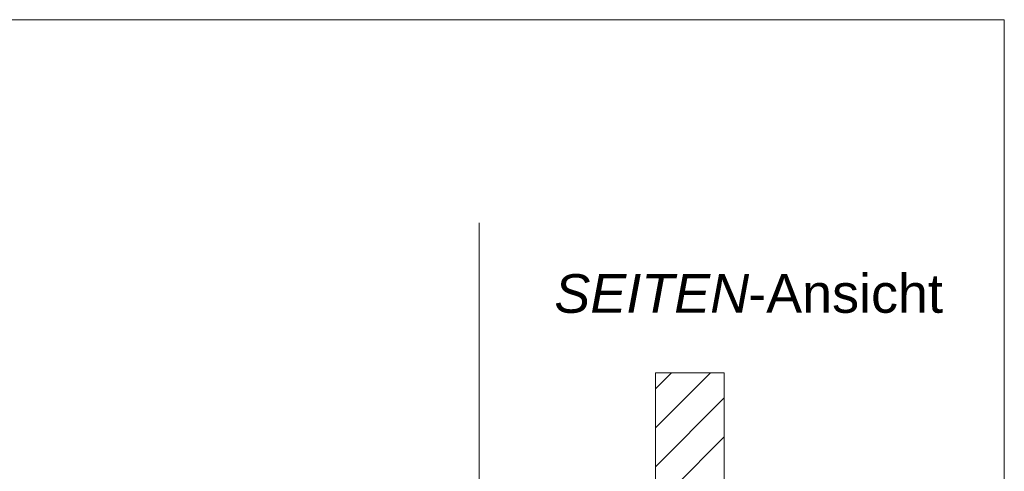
# Model space of a CAD drawing. Extents: x -620 to 3480, y 62 to 1112.
# Tile 149 of 256: x 177 to 213, y 742 to 758. Entities that reach past the tile are written whole.
import ezdxf
from ezdxf.lldxf.tags import DXFTag

# ---------------------------------------------------------------- set-up
doc = ezdxf.new("R2010")
doc.units = 0
doc.layers.get('0').update_dxf_attribs({"lineweight": 13})
doc.layers.add('E_Detail_Beschriftung', color=7, linetype='Continuous', lineweight=13, true_color=0x009900)
doc.layers.add('E_Detail_Wandschraffur', color=7, linetype='Continuous', lineweight=5, true_color=0xc0c0c0)
doc.layers.add('E_Detail_Linie_Text_Bem', color=7, linetype='Continuous', lineweight=13)
doc.styles.get("Standard").update_dxf_attribs({"font": 'ARIALN.TTF'})
tags = doc.linetypes.add('fein_strichliert', pattern=[4, 1, -2, 1]).pattern_tags.tags
tags[8:9] = [DXFTag(74, 4), DXFTag(75, 0), DXFTag(340, '0'), DXFTag(46, 0.0), DXFTag(50, 0.0), DXFTag(44, 0.0), DXFTag(45, 0.0)]
tags[6:7] = [DXFTag(74, 4), DXFTag(75, 0), DXFTag(340, '0'), DXFTag(46, 0.0), DXFTag(50, 0.0), DXFTag(44, 0.0), DXFTag(45, 0.0)]
tags[4:5] = [DXFTag(74, 4), DXFTag(75, 0), DXFTag(340, '0'), DXFTag(46, 0.0), DXFTag(50, 0.0), DXFTag(44, 0.0), DXFTag(45, 0.0)]
tags = doc.linetypes.add('fein_strichliert-A06GA2TT8I', pattern=[4, 1, -2, 1]).pattern_tags.tags
tags[8:9] = [DXFTag(74, 4), DXFTag(75, 0), DXFTag(340, '0'), DXFTag(46, 0.0), DXFTag(50, 0.0), DXFTag(44, 0.0), DXFTag(45, 0.0)]
tags[6:7] = [DXFTag(74, 4), DXFTag(75, 0), DXFTag(340, '0'), DXFTag(46, 0.0), DXFTag(50, 0.0), DXFTag(44, 0.0), DXFTag(45, 0.0)]
tags[4:5] = [DXFTag(74, 4), DXFTag(75, 0), DXFTag(340, '0'), DXFTag(46, 0.0), DXFTag(50, 0.0), DXFTag(44, 0.0), DXFTag(45, 0.0)]

# ---------------------------------------------------------------- blocks, each defined once
blk = doc.blocks.new('Referenz-A06GA2TW8I')
at = {"layer": 'E_Detail_Linie_Text_Bem', "linetype": 'fein_strichliert-A06GA2TT8I', "ltscale": 0.65}
for p, q in [((212.647, 758.158), (149.878, 758.158)), ((212.647, 696.841), (212.647, 758.158)), ((193.604, 697.923), (193.604, 750.802))]:
    blk.add_line(p, q, dxfattribs=at)
at = {"layer": 'E_Detail_Linie_Text_Bem', "linetype": 'Continuous', "ltscale": 0.13}
for p, q in [((199.994, 745.365), (202.494, 745.365)), ((199.994, 741.231), (199.994, 745.365)), ((202.494, 745.365), (202.494, 741.231))]:
    blk.add_line(p, q, dxfattribs=at)
at = {"layer": 'E_Detail_Wandschraffur', "linetype": 'ByBlock', "ltscale": 0.13}
for p, q in [((199.994, 743.37), (201.99, 745.365)), ((200.683, 741.231), (202.494, 743.042))]:
    blk.add_line(p, q, dxfattribs=at)
at = {"layer": 'E_Detail_Wandschraffur', "linetype": 'fein_strichliert', "ltscale": 0.13}
for p, q in [((199.994, 744.784), (200.575, 745.365)), ((199.994, 741.956), (202.494, 744.456))]:
    blk.add_line(p, q, dxfattribs=at)
at = {"layer": 'E_Detail_Beschriftung', "linetype": 'Continuous', "lineweight": -2, "ltscale": 0.25, "char_height": 1.4, "attachment_point": 1}
for s, insert in [('{\\fArial|b0|i1;SEITEN}', (196.329, 748.936)), ('{\\fArial;-Ansicht}', (203.359, 748.936))]:
    blk.add_mtext(s, dxfattribs=dict(at, insert=insert))

msp = doc.modelspace()

# ---------------------------------------------------------------- block references
at = {"color": 8, "lineweight": 25, "ltscale": 0.25, "true_color": 0x808080}
msp.add_blockref('Referenz-A06GA2TW8I', (0, 0), dxfattribs=at)

doc.saveas('drawing.dxf')
